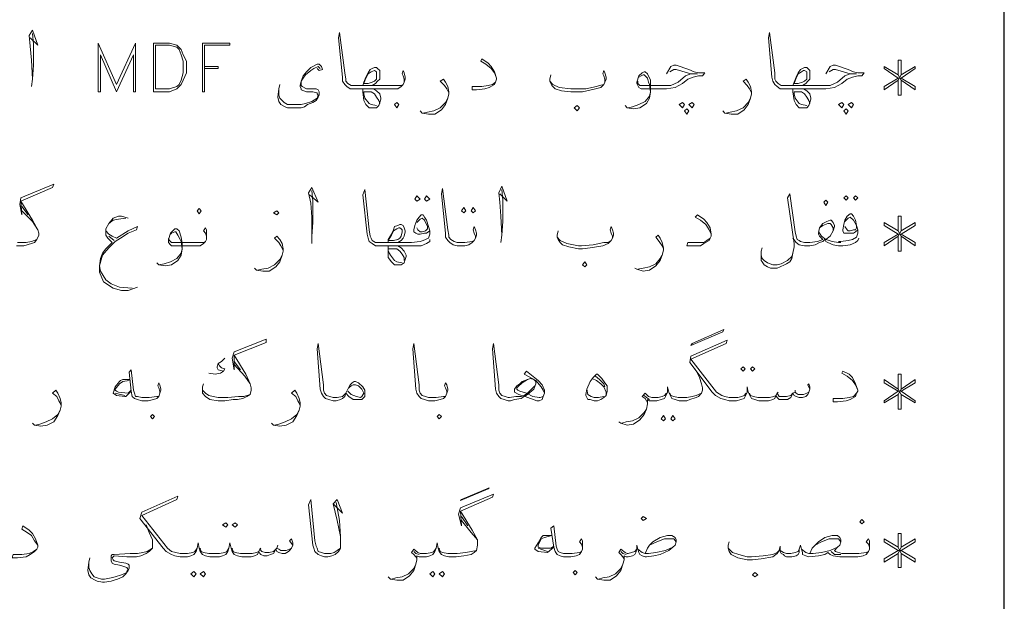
# Model space of a CAD drawing. Header units: metres. Extents: x 5.7 to 89.8, y 4 to 63.5.
# Tile 41 of 60: x 67.9 to 76.9, y 15.5 to 20.8. Entities that reach past the tile are written whole.
import ezdxf

# ---------------------------------------------------------------- set-up
doc = ezdxf.new("R2010")
doc.units = ezdxf.units.M
doc.header["$MEASUREMENT"] = 0
doc.layers.add('PDF7_KADR', color=7, linetype='Continuous')
doc.layers.add('PDF7_textt', color=7, linetype='Continuous')

msp = doc.modelspace()

# ---------------------------------------------------------------- linework, layer by layer
at = {"layer": 'PDF7_KADR', "lineweight": 25}
msp.add_lwpolyline([(76.8506, 4.8317), (76.8506, 62.6574)], dxfattribs=at)
at = {"layer": 'PDF7_textt', "lineweight": 20}
for points in [[(68.0187, 20.6172), (68.0862, 20.5498), (68.038, 20.6846), (68.0091, 20.6365), (68.0187, 20.5401), (68.0284, 20.4149), (68.038, 20.2416), (68.0284, 20.1742)], [(68.038, 20.2416), (68.0476, 20.3668), (68.0476, 20.5594), (68.038, 20.6557)], [(71.4089, 20.2127), (71.4089, 20.2416), (71.3993, 20.2705), (71.3897, 20.2897), (71.3993, 20.3186), (71.4089, 20.2994), (71.4186, 20.2608), (71.4186, 20.2416), (71.4089, 20.2127), (71.3993, 20.1934), (71.38, 20.1742), (71.3511, 20.1549), (71.303, 20.1549), (71.2452, 20.1549), (71.1296, 20.1549), (71.0333, 20.1549), (70.9659, 20.1549), (70.9563, 20.1549), (70.9177, 20.1549), (70.8888, 20.1742), (70.8696, 20.1934), (70.8503, 20.2223), (70.8503, 20.2608), (70.8118, 20.6172), (70.8214, 20.6653), (70.8696, 20.2994), (70.8792, 20.2416), (70.8792, 20.2223), (70.8985, 20.203), (70.9274, 20.1838), (70.9563, 20.1838), (70.9659, 20.1838), (71.0333, 20.1838), (71.1296, 20.1838), (71.2452, 20.1838), (71.3126, 20.1838), (71.38, 20.1838), (71.3993, 20.1934)], [(75.2325, 20.2897), (75.271, 20.3571), (75.2999, 20.3668), (75.3192, 20.3668), (75.4348, 20.3283), (75.4829, 20.309), (75.5214, 20.2994), (75.5792, 20.2994), (75.56, 20.2705), (75.5214, 20.2705), (75.4733, 20.2608), (75.4251, 20.2416), (75.377, 20.203), (75.3096, 20.1645), (75.2325, 20.1549), (75.1458, 20.1549), (75.0303, 20.1549), (74.9339, 20.1549), (74.8569, 20.1549), (74.8184, 20.1549), (74.7895, 20.1742), (74.7702, 20.1934), (74.751, 20.2223), (74.7413, 20.2608), (74.7124, 20.6172), (74.7221, 20.6653), (74.7702, 20.2994), (74.7702, 20.2416), (74.7798, 20.2223), (74.7991, 20.203), (74.828, 20.1838), (74.8569, 20.1838), (74.9339, 20.1838), (75.0303, 20.1838), (75.1458, 20.1838), (75.2036, 20.1838), (75.271, 20.1838), (75.3385, 20.2127), (75.4059, 20.2705), (75.454, 20.2897), (75.5118, 20.2897), (75.454, 20.2897), (75.3192, 20.3283), (75.2999, 20.3283), (75.2614, 20.309)], [(69.5983, 20.3571), (69.7235, 20.3571), (69.7235, 20.3379), (69.5983, 20.3379)], [(70.6481, 20.3379), (70.6288, 20.3571), (70.5903, 20.3379), (70.5614, 20.3186), (70.5132, 20.2801), (70.494, 20.2512), (70.4747, 20.2223), (70.4747, 20.1838), (70.4843, 20.1742), (70.5229, 20.1549), (70.6095, 20.1549), (70.6288, 20.1453), (70.6384, 20.126), (70.6384, 20.0971), (70.6288, 20.0778), (70.6095, 20.0489), (70.5806, 20.0297), (70.5325, 20.0104), (70.5036, 19.9912), (70.4747, 19.9815), (70.4169, 19.9815), (70.3977, 19.9815), (70.3495, 19.9815), (70.3302, 19.9912), (70.2917, 20.0104), (70.2724, 20.0393), (70.2628, 20.0778), (70.2724, 20.1549), (70.2821, 20.1934)], [(70.6192, 20.3379), (70.6384, 20.3186), (70.6673, 20.3283), (70.6577, 20.3571), (70.6384, 20.3764), (70.6192, 20.3764), (70.5806, 20.3571), (70.5614, 20.3475), (70.5229, 20.309), (70.494, 20.2705), (70.4747, 20.2223), (70.4651, 20.1838), (70.4651, 20.1742), (70.4747, 20.1549), (70.4747, 20.1453), (70.5229, 20.126), (70.5806, 20.126), (70.6192, 20.1164), (70.6192, 20.1067), (70.6288, 20.0971), (70.6192, 20.0682), (70.571, 20.0393), (70.5132, 20.0201), (70.4747, 20.0104), (70.4169, 20.0104), (70.388, 20.0104), (70.3495, 20.0104), (70.3206, 20.0297), (70.3013, 20.0489), (70.2821, 20.0682), (70.2724, 20.0971), (70.2724, 20.1549)], [(72.2468, 20.2512), (72.2276, 20.2994), (72.1987, 20.3379), (72.1505, 20.3764), (72.1024, 20.4053), (72.112, 20.4246), (72.1698, 20.386), (72.1987, 20.3571), (72.2276, 20.309), (72.2468, 20.2512), (72.2468, 20.2416), (72.2372, 20.2127), (72.2276, 20.1934), (72.1794, 20.1645), (72.1409, 20.1549), (72.0638, 20.1453), (72.0253, 20.1453), (72.0253, 20.1742), (72.112, 20.1742), (72.1698, 20.1838), (72.2083, 20.1934), (72.2372, 20.2127)], [(73.7878, 20.2897), (73.8264, 20.3571), (73.8553, 20.3668), (73.8745, 20.3668), (73.9901, 20.3283), (74.0382, 20.309), (74.0768, 20.2994), (74.1346, 20.2994), (74.1153, 20.2705), (74.0768, 20.2705), (74.0286, 20.2608), (73.9805, 20.2416), (73.9323, 20.203), (73.8649, 20.1645), (73.7878, 20.1549), (73.7012, 20.1549), (73.5856, 20.1549), (73.5567, 20.1549), (73.5374, 20.1645), (73.5278, 20.1838), (73.5182, 20.203), (73.5182, 20.2127), (73.5374, 20.2705), (73.5663, 20.2994), (73.5856, 20.309), (73.5952, 20.309), (73.6145, 20.2897), (73.6434, 20.2319), (73.6434, 20.1742), (73.6434, 20.126), (73.6337, 20.0682), (73.6048, 20.0201), (73.5471, 19.9815), (73.4893, 19.9719), (73.4315, 19.9815), (73.4122, 20.0008)], [(75.8874, 20.2319), (75.8874, 20.0971), (75.9163, 20.0971), (75.9163, 20.2319), (76.0415, 20.1453), (76.0415, 20.1742), (75.9163, 20.2512), (76.0415, 20.3379), (76.0415, 20.3571), (75.9163, 20.2801), (75.9163, 20.4149), (75.8874, 20.4149), (75.8874, 20.2801), (75.7622, 20.3571), (75.7622, 20.3379), (75.8874, 20.2512), (75.7622, 20.1742), (75.7622, 20.1453), (75.8874, 20.2319), (75.9163, 20.2801)], [(71.0333, 20.1838), (71.0429, 20.2127), (71.0622, 20.2608), (71.0815, 20.2994), (71.1007, 20.3283), (71.12, 20.3379), (71.1393, 20.3475), (71.1585, 20.3475), (71.1681, 20.3379), (71.1874, 20.3186), (71.1874, 20.2897), (71.1874, 20.2801), (71.1874, 20.2416), (71.1681, 20.2223), (71.1489, 20.203), (71.12, 20.1838), (71.0911, 20.1838)], [(73.2292, 20.2127), (73.2292, 20.2416), (73.2196, 20.2705), (73.21, 20.2897), (73.2196, 20.3186), (73.2292, 20.2994), (73.2389, 20.2608), (73.2389, 20.2416), (73.2292, 20.2127), (73.2196, 20.1934), (73.1907, 20.1645), (73.1425, 20.1549), (73.027, 20.126), (72.9596, 20.126), (72.921, 20.126), (72.8343, 20.1356), (72.7766, 20.1549), (72.7477, 20.1838), (72.738, 20.203), (72.7284, 20.2223), (72.7284, 20.2416), (72.738, 20.2801)], [(73.5374, 20.2608), (73.5567, 20.2705), (73.5759, 20.2801), (73.5856, 20.2801), (73.6145, 20.2512), (73.6241, 20.2127), (73.6337, 20.1934), (73.6434, 20.126), (73.6337, 20.0875), (73.5952, 20.0393), (73.5374, 20.0104), (73.4796, 19.9912), (73.4411, 19.9815)], [(73.5278, 20.2223), (73.5278, 20.203), (73.5471, 20.1838), (73.5759, 20.1838), (73.7012, 20.1838), (73.7589, 20.1838), (73.8264, 20.1838), (73.8938, 20.2127), (73.9612, 20.2705), (74.0094, 20.2897), (74.0671, 20.2897), (74.0094, 20.2897), (73.8745, 20.3283), (73.8553, 20.3283), (73.8167, 20.309)], [(74.9339, 20.1838), (74.9436, 20.2127), (74.9628, 20.2608), (74.9821, 20.2994), (75.0014, 20.3283), (75.0206, 20.3379), (75.0399, 20.3475), (75.0592, 20.3475), (75.0688, 20.3379), (75.088, 20.3186), (75.088, 20.2897), (75.088, 20.2801), (75.088, 20.2416), (75.0688, 20.2223), (75.0495, 20.203), (75.0206, 20.1838), (74.9917, 20.1838)], [(75.8874, 20.2801), (75.9163, 20.2319)], [(71.8134, 20.1164), (71.7942, 20.1549), (71.7749, 20.1838), (71.7364, 20.2223), (71.7653, 20.2416), (71.7845, 20.2127), (71.8038, 20.1742), (71.8134, 20.126), (71.8134, 20.1067), (71.8038, 20.0682), (71.7845, 20.0104), (71.746, 19.9623), (71.6882, 19.9237), (71.6304, 19.9237), (71.5727, 19.9334), (71.5534, 19.9526)], [(72.7284, 20.2223), (72.7573, 20.1934), (72.8151, 20.1645), (72.921, 20.1549), (72.9499, 20.1549), (73.0559, 20.1549), (73.1522, 20.1742), (73.1811, 20.1838), (73.2196, 20.1934)], [(74.5583, 20.1164), (74.5391, 20.1549), (74.5198, 20.1838), (74.4813, 20.2223), (74.5102, 20.2416), (74.5294, 20.2127), (74.5487, 20.1742), (74.5583, 20.126), (74.5583, 20.1067), (74.5487, 20.0682), (74.5294, 20.0104), (74.4909, 19.9623), (74.4331, 19.9237), (74.3753, 19.9237), (74.3175, 19.9334), (74.2983, 19.9526)], [(75.9163, 20.2512), (75.8874, 20.2512)], [(71.1296, 20.1549), (71.1585, 20.1356), (71.1874, 20.1067), (71.197, 20.0682), (71.197, 20.0586), (71.1874, 20.0297), (71.1778, 20.0008), (71.1585, 19.9815), (71.1393, 19.9815), (71.12, 19.9815), (71.0911, 19.9815), (71.0622, 20.0104), (71.0429, 20.0489), (71.0333, 20.126), (71.0333, 20.1549)], [(71.1585, 20.0008), (71.1104, 20.0104), (71.0911, 20.0201), (71.0526, 20.0682), (71.0429, 20.1067), (71.0429, 20.126), (71.1104, 20.126), (71.1393, 20.1067), (71.1585, 20.0778), (71.1778, 20.0489), (71.1874, 20.0201)], [(75.0303, 20.1549), (75.0592, 20.1356), (75.088, 20.1067), (75.0977, 20.0682), (75.0977, 20.0586), (75.088, 20.0297), (75.0784, 20.0008), (75.0592, 19.9815), (75.0303, 19.9815), (75.0206, 19.9815), (74.9917, 19.9815), (74.9628, 20.0104), (74.9436, 20.0489), (74.9339, 20.126), (74.9339, 20.1549)], [(75.0592, 20.0008), (75.011, 20.0104), (74.9917, 20.0201), (74.9532, 20.0682), (74.9436, 20.1067), (74.9436, 20.126), (75.011, 20.126), (75.0399, 20.1067), (75.0592, 20.0778), (75.0784, 20.0489), (75.088, 20.0201)], [(71.5823, 19.9334), (71.6208, 19.943), (71.6786, 19.9526), (71.7364, 19.9815), (71.7845, 20.0297), (71.8038, 20.0682)], [(74.3272, 19.9334), (74.3657, 19.943), (74.4235, 19.9526), (74.4813, 19.9815), (74.5294, 20.0297), (74.5487, 20.0682)], [(67.8935, 18.7295), (67.961, 18.7295), (68.0284, 18.7487), (68.0573, 18.7584), (68.0765, 18.7873), (68.0958, 18.8258), (68.0958, 18.845), (68.0862, 18.8739), (68.038, 18.9606), (67.9321, 19.134), (68.221, 19.2592), (68.2306, 19.2881), (67.9321, 19.1629), (67.9224, 19.1051), (67.9417, 19.0088), (67.9321, 19.134)], [(70.5518, 19.1918), (70.6288, 19.1244), (70.571, 19.2592), (70.5421, 19.211), (70.5614, 19.1147), (70.571, 18.9895), (70.571, 18.8162), (70.571, 18.7487)], [(70.571, 18.8162), (70.5806, 18.9414), (70.5806, 19.134), (70.571, 19.2303)], [(71.6401, 18.7873), (71.6401, 18.768), (71.6112, 18.7487), (71.563, 18.7295), (71.4956, 18.7295), (71.4763, 18.7295), (71.3511, 18.7295), (71.2645, 18.7295), (71.1874, 18.7295), (71.1778, 18.7295), (71.1489, 18.7295), (71.12, 18.7487), (71.0911, 18.768), (71.0815, 18.7969), (71.0718, 18.8354), (71.0333, 19.1918), (71.0526, 19.2399), (71.0911, 18.8739), (71.1007, 18.8162), (71.1104, 18.7969), (71.12, 18.7776), (71.1489, 18.7584), (71.1778, 18.7584), (71.1874, 18.7584), (71.2645, 18.7584), (71.3511, 18.7584), (71.4763, 18.7584)], [(72.0542, 18.7969), (72.0542, 18.8162), (72.0446, 18.845), (72.035, 18.8739), (72.0446, 18.9028), (72.0542, 18.8739), (72.0638, 18.845), (72.0638, 18.8258), (72.0542, 18.7969), (72.0446, 18.7776), (72.0253, 18.7584), (71.9964, 18.7391), (71.9579, 18.7295), (71.9001, 18.7295), (71.8905, 18.7295), (71.852, 18.7391), (71.8231, 18.7584), (71.8038, 18.7776), (71.7845, 18.8065), (71.7845, 18.845), (71.746, 19.2014), (71.7557, 19.2496), (71.8038, 18.8739), (71.8134, 18.8258), (71.8134, 18.8065), (71.8327, 18.7873), (71.8616, 18.768), (71.8905, 18.7584), (71.9001, 18.7584), (71.9579, 18.7584), (72.0253, 18.768), (72.0446, 18.7776)], [(72.2757, 19.2014), (72.3432, 19.134), (72.295, 19.2688), (72.2661, 19.211), (72.2757, 19.1244), (72.2854, 18.9991), (72.295, 18.8258), (72.2854, 18.7584)], [(72.295, 18.8258), (72.3046, 18.951), (72.3046, 19.1436), (72.295, 19.2399)], [(75.3674, 18.7584), (75.3481, 18.7584), (75.2903, 18.768), (75.2614, 18.7776), (75.2325, 18.7873), (75.271, 18.8162), (75.2999, 18.8643), (75.3096, 18.9028), (75.3096, 18.9125), (75.2999, 18.9414), (75.2807, 18.9606), (75.271, 18.9606), (75.2421, 18.951), (75.2036, 18.9317), (75.1747, 18.8932), (75.1651, 18.845), (75.1651, 18.8354), (75.1747, 18.8162), (75.2036, 18.7873), (75.1555, 18.768), (75.088, 18.7584), (75.0784, 18.7584), (75.0399, 18.7584), (75.0014, 18.768), (74.9917, 18.7776), (74.9725, 18.7873), (74.9628, 18.8162), (74.9532, 18.8547), (74.9051, 19.2014), (74.8858, 19.1629), (74.9436, 18.7487), (74.9436, 18.7198), (74.9339, 18.6621), (74.9243, 18.6139), (74.9051, 18.585), (74.8762, 18.5657), (74.8569, 18.5561), (74.8184, 18.5368), (74.7895, 18.5272), (74.7317, 18.5272), (74.7028, 18.5368), (74.6739, 18.5561), (74.6546, 18.585), (74.645, 18.5946), (74.645, 18.6235), (74.645, 18.6428), (74.645, 18.6813), (74.6546, 18.7102)], [(67.9417, 19.0858), (67.9995, 19.0088)], [(67.9417, 19.0473), (68.038, 18.951), (68.0862, 18.8739)], [(75.5214, 18.8739), (75.5022, 18.8547), (75.4829, 18.845), (75.4444, 18.845), (75.4251, 18.845), (75.3962, 18.845), (75.3866, 18.8643), (75.3866, 18.8739), (75.3962, 18.9221), (75.4059, 18.9606), (75.4251, 18.9991), (75.454, 19.0184), (75.4637, 19.0184), (75.4829, 18.9991), (75.5022, 18.9606), (75.5118, 18.9125), (75.5214, 18.8739), (75.5214, 18.845), (75.5118, 18.8065), (75.4733, 18.7873), (75.4348, 18.7776), (75.3674, 18.768), (75.3481, 18.768)], [(68.9048, 18.9799), (68.847, 18.9991), (68.8181, 18.9991), (68.77, 18.9799), (68.7315, 18.9317), (68.7026, 18.8836), (68.7026, 18.845), (68.7026, 18.8258), (68.7218, 18.7969), (68.7603, 18.7584), (68.7026, 18.7006), (68.6737, 18.6621), (68.6544, 18.6139), (68.6448, 18.5465), (68.6448, 18.4887), (68.6833, 18.402), (68.77, 18.3442), (68.847, 18.325), (68.9048, 18.325), (68.9915, 18.3539)], [(68.7026, 18.8836), (68.7315, 18.9317), (68.77, 18.9606), (68.8181, 18.9703), (68.8856, 18.9799)], [(71.6401, 18.8643), (71.6112, 18.845), (71.5919, 18.845), (71.5534, 18.8354), (71.5341, 18.8354), (71.5149, 18.845), (71.4956, 18.8547), (71.4956, 18.8739), (71.5052, 18.9125), (71.5245, 18.9606), (71.5438, 18.9895), (71.563, 19.0088), (71.5823, 19.0088), (71.5919, 18.9895), (71.6112, 18.9606), (71.6304, 18.9028), (71.6401, 18.8643), (71.6401, 18.8354), (71.6304, 18.7969), (71.5823, 18.7776), (71.5534, 18.768), (71.4763, 18.7584), (71.4667, 18.7584)], [(71.5245, 18.9414), (71.5534, 18.9703), (71.5727, 18.9799), (71.5919, 18.9606), (71.6208, 18.9028), (71.6208, 18.8836), (71.6112, 18.8739), (71.6016, 18.8643), (71.5727, 18.8547), (71.5534, 18.8547), (71.5341, 18.8739), (71.5245, 18.8932)], [(74.1923, 18.8354), (74.1731, 18.8739), (74.1442, 18.9221), (74.096, 18.9606), (74.0479, 18.9895), (74.0671, 19.0088), (74.1249, 18.9703), (74.1538, 18.9414), (74.1827, 18.8932), (74.1923, 18.8354), (74.1923, 18.8162), (74.1827, 18.7969), (74.1731, 18.7776), (74.1249, 18.7487), (74.096, 18.7295), (74.0094, 18.7295), (73.9708, 18.7295), (73.9805, 18.7584), (74.0575, 18.7584), (74.1249, 18.7584), (74.1538, 18.7776), (74.1827, 18.7969)], [(75.2999, 18.8643), (75.2999, 18.8932), (75.2807, 18.9221), (75.271, 18.9317), (75.2518, 18.9317), (75.2036, 18.9125), (75.1747, 18.8932)], [(75.4059, 18.951), (75.4348, 18.9799), (75.454, 18.9895), (75.4829, 18.9606), (75.5118, 18.9125), (75.5118, 18.8932), (75.5022, 18.8739), (75.4829, 18.8739), (75.454, 18.8643), (75.4348, 18.8643), (75.4251, 18.8739), (75.4059, 18.9028)], [(75.8874, 18.8162), (75.8874, 18.6813), (75.9163, 18.6813), (75.9163, 18.8162), (76.0415, 18.7295), (76.0415, 18.7584), (75.9163, 18.8354), (76.0415, 18.9125), (76.0415, 18.9414), (75.9163, 18.8643), (75.9163, 18.9991), (75.8874, 18.9991), (75.8874, 18.8643), (75.7622, 18.9414), (75.7622, 18.9125), (75.8874, 18.8354), (75.7622, 18.7584), (75.7622, 18.7295), (75.8874, 18.8162), (75.9163, 18.8643)], [(68.9433, 18.3442), (68.8278, 18.3539), (68.7507, 18.3828), (68.7026, 18.4213), (68.6544, 18.4983), (68.6448, 18.5465), (68.6737, 18.6428), (68.7315, 18.7102), (68.7892, 18.768), (68.8374, 18.7969), (68.9048, 18.845), (68.9819, 18.8739), (68.9915, 18.9028), (68.9048, 18.8643), (68.7989, 18.7969), (68.7603, 18.8162), (68.7315, 18.8354), (68.7026, 18.8643)], [(69.6175, 18.7873), (69.6175, 18.8162), (69.6079, 18.845), (69.5886, 18.8643), (69.6079, 18.8932), (69.6175, 18.8739), (69.6175, 18.8354), (69.6175, 18.8162), (69.6175, 18.7873), (69.6079, 18.768), (69.5886, 18.7487), (69.5597, 18.7295), (69.5116, 18.7295), (69.4538, 18.7295), (69.3286, 18.7295), (69.2997, 18.7295), (69.2901, 18.7391), (69.2708, 18.7584), (69.2708, 18.7776), (69.2708, 18.7873), (69.2901, 18.845), (69.319, 18.8739), (69.3286, 18.8836), (69.3479, 18.8836), (69.3671, 18.8643), (69.3864, 18.8065), (69.396, 18.7487), (69.396, 18.7006), (69.3864, 18.6428), (69.3575, 18.5946), (69.2997, 18.5561), (69.2419, 18.5465), (69.1841, 18.5561), (69.1649, 18.5754)], [(69.2901, 18.8354), (69.2997, 18.845), (69.3286, 18.8547), (69.3382, 18.8547), (69.3575, 18.8258), (69.3767, 18.7873), (69.3864, 18.768), (69.396, 18.7006), (69.3864, 18.6621), (69.3479, 18.6139), (69.2901, 18.585), (69.2323, 18.5657), (69.1841, 18.5561)], [(71.2645, 18.7584), (71.2645, 18.7873), (71.2934, 18.8354), (71.3126, 18.8739), (71.3222, 18.9028), (71.3511, 18.9125), (71.3704, 18.9221), (71.38, 18.9221), (71.3993, 18.9125), (71.4089, 18.8932), (71.4186, 18.8643), (71.4186, 18.8547), (71.4089, 18.8162), (71.3993, 18.7969), (71.38, 18.7776), (71.3511, 18.7584), (71.3222, 18.7584)], [(73.2966, 18.7969), (73.2966, 18.8162), (73.287, 18.845), (73.2774, 18.8739), (73.287, 18.9028), (73.2966, 18.8739), (73.3063, 18.845), (73.3063, 18.8258), (73.2966, 18.7969), (73.287, 18.7776), (73.2581, 18.7487), (73.21, 18.7295), (73.0944, 18.7102), (73.027, 18.7006), (72.9884, 18.7006), (72.9018, 18.7198), (72.844, 18.7391), (72.8247, 18.7584), (72.8055, 18.7873), (72.7958, 18.8065), (72.7958, 18.8258), (72.8055, 18.8643)], [(75.1651, 18.8643), (75.1747, 18.845), (75.194, 18.8162), (75.2325, 18.7873)], [(75.8874, 18.8643), (75.9163, 18.8162)], [(68.0765, 18.7873), (68.0284, 18.768), (67.9802, 18.7584), (67.9032, 18.7584)], [(68.7796, 18.7776), (68.7315, 18.8162)], [(69.2708, 18.7969), (69.2804, 18.7776), (69.2997, 18.7584), (69.3286, 18.7584), (69.4538, 18.7584), (69.5212, 18.7584), (69.5886, 18.7584), (69.6079, 18.768)], [(70.311, 18.6909), (70.2917, 18.7295), (70.2724, 18.7584), (70.2339, 18.7969), (70.2532, 18.8162), (70.2821, 18.7873), (70.3013, 18.7487), (70.311, 18.7006), (70.311, 18.6813), (70.3013, 18.6428), (70.2821, 18.585), (70.2436, 18.5368), (70.1858, 18.4983), (70.128, 18.4983), (70.0702, 18.508), (70.0509, 18.5272)], [(72.7958, 18.8065), (72.8247, 18.7776), (72.8825, 18.7487), (72.9884, 18.7295), (73.0173, 18.7295), (73.1233, 18.7391), (73.2196, 18.7584), (73.2581, 18.7584), (73.287, 18.7776)], [(73.7589, 18.7006), (73.7493, 18.7295), (73.7204, 18.768), (73.6915, 18.8065), (73.7108, 18.8258), (73.73, 18.7969), (73.7493, 18.7584), (73.7589, 18.7102), (73.7589, 18.6909), (73.7493, 18.6428), (73.73, 18.5946), (73.6915, 18.5465), (73.6337, 18.508), (73.5759, 18.4983), (73.5182, 18.5176), (73.4989, 18.5272)], [(75.5311, 18.7969), (75.5214, 18.7776), (75.5022, 18.7584), (75.454, 18.7391), (75.3866, 18.7295), (75.3674, 18.7295), (75.3481, 18.7295), (75.2999, 18.7391), (75.2518, 18.7584), (75.2325, 18.768), (75.2229, 18.7873), (75.2036, 18.768), (75.1747, 18.7584), (75.1362, 18.7391), (75.088, 18.7295), (75.0784, 18.7295), (75.0399, 18.7295), (74.9917, 18.7391), (74.9628, 18.7584), (74.9339, 18.7969)], [(75.9163, 18.8354), (75.8874, 18.8354)], [(71.3511, 18.7295), (71.38, 18.7102), (71.4089, 18.6813), (71.4282, 18.6428), (71.4282, 18.6332), (71.4186, 18.6043), (71.4089, 18.5754), (71.38, 18.5561), (71.3608, 18.5561), (71.3511, 18.5561), (71.3222, 18.5561), (71.2934, 18.585), (71.2645, 18.6235), (71.2645, 18.7006), (71.2645, 18.7295)], [(71.3897, 18.5754), (71.3415, 18.585), (71.3222, 18.5946), (71.2837, 18.6428), (71.2645, 18.6813), (71.2645, 18.7006), (71.3415, 18.7006), (71.3704, 18.6813), (71.3897, 18.6524), (71.4089, 18.6235), (71.4089, 18.5946)], [(74.9339, 18.6621), (74.9243, 18.6332), (74.8858, 18.5946), (74.828, 18.5657), (74.7895, 18.5561), (74.751, 18.5561), (74.7028, 18.5754), (74.6739, 18.5946), (74.6546, 18.6139), (74.645, 18.6428), (74.645, 18.6621)], [(70.0798, 18.508), (70.1183, 18.5176), (70.1761, 18.5272), (70.2339, 18.5561), (70.2821, 18.6043), (70.3013, 18.6428)], [(73.5278, 18.5176), (73.5759, 18.5272), (73.6337, 18.5368), (73.6915, 18.5657), (73.73, 18.6139), (73.7493, 18.6428)], [(69.8679, 17.7375), (69.8679, 17.6026), (69.8487, 17.7086), (69.8679, 17.7664), (70.1569, 17.8819), (70.1569, 17.853), (69.8679, 17.7375), (69.9739, 17.5641), (70.0124, 17.4774), (70.022, 17.4389), (70.022, 17.4196), (70.0124, 17.3811), (69.9835, 17.3618), (69.945, 17.3426), (69.8968, 17.3329), (69.8583, 17.3329), (69.7813, 17.3233), (69.7235, 17.3233), (69.6464, 17.3329), (69.6079, 17.3618), (69.579, 17.3907), (69.579, 17.41), (69.579, 17.4196), (69.579, 17.4485), (69.5886, 17.4774)], [(75.088, 17.4293), (75.0688, 17.4678), (75.0784, 17.4774), (75.088, 17.4485), (75.088, 17.4293), (75.0784, 17.4004), (75.0688, 17.3811), (75.0495, 17.3618), (75.0206, 17.3522), (74.9917, 17.3522), (74.9628, 17.3618), (74.9436, 17.3715), (74.9339, 17.3907), (74.9147, 17.3522), (74.8858, 17.3329), (74.8569, 17.3329), (74.8376, 17.3329), (74.8087, 17.3329), (74.7895, 17.3522), (74.7798, 17.3715), (74.7702, 17.3426), (74.751, 17.3329), (74.7124, 17.3233), (74.6643, 17.3233), (74.6257, 17.3233), (74.5872, 17.3329), (74.5583, 17.3426), (74.5487, 17.3618), (74.5294, 17.4004), (74.5198, 17.4485), (74.5198, 17.4004), (74.5005, 17.3618), (74.4909, 17.3426), (74.462, 17.3329), (74.4235, 17.3233), (74.3753, 17.3233), (74.3561, 17.3233), (74.3175, 17.3329), (74.279, 17.3426), (74.2309, 17.3715), (74.202, 17.4004), (73.9997, 17.67), (74.0094, 17.7278), (74.3368, 17.8723), (74.3272, 17.8434), (74.0094, 17.6989), (74.2405, 17.4004), (74.2887, 17.3715), (74.3175, 17.3618), (74.3561, 17.3522), (74.3753, 17.3522), (74.4331, 17.3522), (74.4716, 17.3618), (74.4909, 17.3715), (74.5102, 17.3907)], [(70.8792, 17.3907), (70.8696, 17.3618), (70.8503, 17.3426), (70.8311, 17.3329), (70.7925, 17.3233), (70.7636, 17.3233), (70.7251, 17.3329), (70.6962, 17.3426), (70.677, 17.3618), (70.6577, 17.3907), (70.6481, 17.4293), (70.6192, 17.7952), (70.6288, 17.8434), (70.677, 17.4678), (70.677, 17.4196), (70.6866, 17.3907), (70.7058, 17.3715), (70.7347, 17.3618), (70.7636, 17.3522), (70.8022, 17.3522), (70.8503, 17.3618), (70.8792, 17.3907), (70.8888, 17.41)], [(71.7942, 17.3907), (71.7942, 17.41), (71.7845, 17.4389), (71.7749, 17.4582), (71.7845, 17.487), (71.7942, 17.4678), (71.8038, 17.4293), (71.8038, 17.4196), (71.7942, 17.3907), (71.7845, 17.3618), (71.7653, 17.3426), (71.7364, 17.3329), (71.6882, 17.3233), (71.6304, 17.3233), (71.5919, 17.3329), (71.563, 17.3426), (71.5438, 17.3618), (71.5245, 17.3907), (71.5149, 17.4293), (71.486, 17.7952), (71.4956, 17.8434), (71.5438, 17.4678), (71.5438, 17.4196), (71.5534, 17.3907), (71.5727, 17.3715), (71.6016, 17.3618), (71.6304, 17.3522), (71.6979, 17.3522), (71.7653, 17.3618), (71.7845, 17.3618)], [(72.6802, 17.3907), (72.6706, 17.4196), (72.6514, 17.4485), (72.6032, 17.5063), (72.4973, 17.5641), (72.5165, 17.593), (72.6225, 17.5063), (72.661, 17.4678), (72.6802, 17.4196), (72.6802, 17.3907), (72.6706, 17.3618), (72.661, 17.3329), (72.6321, 17.3233), (72.6128, 17.3233), (72.5069, 17.3618), (72.4491, 17.3811), (72.4106, 17.4004), (72.4106, 17.4196), (72.4106, 17.4293), (72.4298, 17.4582), (72.4587, 17.4774), (72.478, 17.4967), (72.5261, 17.5159), (72.555, 17.5256), (72.5839, 17.5159), (72.6032, 17.4967), (72.6032, 17.4774), (72.5839, 17.4293), (72.5261, 17.3811), (72.4973, 17.3618), (72.4684, 17.3426), (72.4106, 17.3329), (72.372, 17.3233), (72.3528, 17.3233), (72.3143, 17.3329), (72.2854, 17.3426), (72.2661, 17.3618), (72.2468, 17.3907), (72.2372, 17.4293), (72.2083, 17.7952), (72.2179, 17.8434), (72.2661, 17.4678), (72.2661, 17.4196), (72.2757, 17.3907), (72.295, 17.3715), (72.3239, 17.3618), (72.3528, 17.3522), (72.3624, 17.3522), (72.4202, 17.3618), (72.4684, 17.3618), (72.4973, 17.3715), (72.5261, 17.3907), (72.555, 17.4196), (72.5936, 17.4582)], [(69.7813, 17.7086), (69.7524, 17.6797), (69.7235, 17.6604), (69.7138, 17.6315), (69.7138, 17.6219), (69.7235, 17.6026), (69.7716, 17.593), (69.7427, 17.5737), (69.6946, 17.5641), (69.6368, 17.5737)], [(69.8679, 17.6797), (69.9257, 17.6026)], [(69.1938, 17.3907), (69.1938, 17.41), (69.1841, 17.4389), (69.1745, 17.4582), (69.1841, 17.487), (69.1938, 17.4678), (69.2034, 17.4293), (69.2034, 17.4196), (69.1938, 17.3907), (69.1841, 17.3618), (69.1649, 17.3426), (69.136, 17.3329), (69.0878, 17.3233), (69.03, 17.3233), (68.9915, 17.3329), (68.9626, 17.3426), (68.9433, 17.3618), (68.9337, 17.41), (68.9144, 17.5834), (68.9337, 17.6026), (68.953, 17.4196), (68.9626, 17.3907), (68.9722, 17.3618), (68.9915, 17.3618), (69.03, 17.3522), (69.0974, 17.3522), (69.1649, 17.3618), (69.1841, 17.3618)], [(69.7235, 17.6604), (69.7331, 17.6411), (69.7524, 17.6219), (69.7813, 17.6123), (69.7716, 17.593)], [(69.8679, 17.6508), (69.9642, 17.5448), (70.0124, 17.4774)], [(74.0479, 17.6123), (74.0864, 17.5352), (74.1057, 17.4774), (74.1153, 17.4389), (74.1153, 17.4196), (74.1057, 17.3907), (74.0768, 17.3618), (74.0575, 17.3522), (73.9997, 17.3329), (73.9708, 17.3233), (73.9419, 17.3233), (73.9034, 17.3233), (73.8649, 17.3329), (73.836, 17.3426), (73.8264, 17.3618), (73.8071, 17.4004), (73.7975, 17.4485), (73.7975, 17.4004), (73.7782, 17.3618), (73.7686, 17.3426), (73.7397, 17.3329), (73.7012, 17.3233), (73.653, 17.3233), (73.6337, 17.3233), (73.6145, 17.3329), (73.6145, 17.2944), (73.6048, 17.2463), (73.5856, 17.1981), (73.5471, 17.15), (73.4893, 17.1114), (73.4315, 17.1018), (73.3737, 17.1211), (73.3544, 17.1307)], [(75.5214, 17.4196), (75.5022, 17.4678), (75.4733, 17.5063), (75.4251, 17.5448), (75.377, 17.5737), (75.3866, 17.593), (75.4444, 17.5641), (75.4733, 17.5352), (75.5022, 17.4774), (75.5214, 17.4196), (75.5214, 17.41), (75.5118, 17.3907), (75.5022, 17.3618), (75.454, 17.3329), (75.4155, 17.3233), (75.3385, 17.3137), (75.2999, 17.3137), (75.2999, 17.3426), (75.3866, 17.3426), (75.4444, 17.3522), (75.4829, 17.3618), (75.5118, 17.3907)], [(68.9144, 17.5159), (68.8567, 17.5159), (68.8374, 17.5063), (68.8278, 17.4967), (68.7892, 17.4485), (68.77, 17.3907), (68.7989, 17.3715), (68.8759, 17.3618), (68.8856, 17.3618), (68.9337, 17.41)], [(68.9144, 17.5063), (68.8567, 17.4967), (68.8278, 17.4774), (68.7892, 17.4293), (68.7892, 17.4196), (68.7989, 17.41), (68.8181, 17.4004), (68.9048, 17.3907), (68.9337, 17.4196)], [(72.6706, 17.3618), (72.6417, 17.3522), (72.6321, 17.3522), (72.5743, 17.3618), (72.5165, 17.3907), (72.4587, 17.41), (72.4395, 17.4196), (72.4298, 17.4293), (72.4298, 17.4389), (72.4395, 17.4485), (72.478, 17.487), (72.5261, 17.5159)], [(73.1136, 17.5256), (73.1522, 17.5063), (73.1907, 17.4774), (73.2196, 17.4485), (73.2389, 17.4004), (73.2389, 17.3811)], [(73.1425, 17.5448), (73.1811, 17.5159), (73.2196, 17.4774), (73.2292, 17.4485)], [(75.8874, 17.3811), (75.8874, 17.2463), (75.9163, 17.2463), (75.9163, 17.3811), (76.0415, 17.3041), (76.0415, 17.3233), (75.9163, 17.41), (76.0415, 17.487), (76.0415, 17.5159), (75.9163, 17.4293), (75.9163, 17.5641), (75.8874, 17.5641), (75.8874, 17.4293), (75.7622, 17.5159), (75.7622, 17.487), (75.8874, 17.41), (75.7622, 17.3233), (75.7622, 17.3041), (75.8874, 17.3811), (75.9163, 17.4293)], [(68.298, 17.2848), (68.2788, 17.3233), (68.2595, 17.3618), (68.221, 17.3907), (68.2499, 17.4196), (68.2692, 17.3907), (68.2884, 17.3426), (68.298, 17.3041), (68.298, 17.2752), (68.2884, 17.2366), (68.2692, 17.1885), (68.2306, 17.1307), (68.1728, 17.1018), (68.1151, 17.0922), (68.0573, 17.1018), (68.038, 17.1211)], [(70.0124, 17.3811), (69.9546, 17.3618), (69.9065, 17.3618), (69.8101, 17.3522), (69.7235, 17.3522), (69.6753, 17.3618), (69.6368, 17.3715), (69.6079, 17.3907), (69.579, 17.4196), (69.579, 17.4485)], [(70.4651, 17.2848), (70.4458, 17.3233), (70.4265, 17.3618), (70.388, 17.3907), (70.4169, 17.4196), (70.4362, 17.3907), (70.4554, 17.3426), (70.4651, 17.3041), (70.4651, 17.2752), (70.4554, 17.2366), (70.4362, 17.1885), (70.3977, 17.1307), (70.3399, 17.1018), (70.2821, 17.0922), (70.2243, 17.1018), (70.205, 17.1211)], [(70.9081, 17.4389), (70.9274, 17.4582), (70.9466, 17.4678), (70.9659, 17.4678), (70.9948, 17.4582), (71.0044, 17.4485), (71.0237, 17.4293), (71.0429, 17.3907), (71.0237, 17.3618), (71.014, 17.3522), (70.9755, 17.3618), (70.9274, 17.3811), (70.8985, 17.41)], [(73.2196, 17.3618), (73.1714, 17.3522), (73.1329, 17.3522), (73.104, 17.3618), (73.0751, 17.3811), (73.0655, 17.4293)], [(74.9532, 17.4196), (74.9532, 17.4004)], [(75.8874, 17.4293), (75.9163, 17.3811)], [(75.9163, 17.41), (75.8874, 17.41)], [(68.8759, 17.3715), (68.7892, 17.3907)], [(73.7878, 17.3907), (73.7686, 17.3715), (73.7493, 17.3618), (73.7108, 17.3522), (73.653, 17.3522), (73.6241, 17.3618), (73.5952, 17.3907), (73.5663, 17.3618), (73.5952, 17.3426), (73.6048, 17.3233), (73.6145, 17.3041)], [(73.6337, 17.3329), (73.6048, 17.3522), (73.5856, 17.3715)], [(74.1057, 17.3907), (74.0575, 17.3715), (74.019, 17.3618), (73.9708, 17.3522), (73.9419, 17.3522), (73.8938, 17.3522), (73.8553, 17.3618), (73.8264, 17.3715), (73.8167, 17.3907)], [(74.5391, 17.3907), (74.5487, 17.3715), (74.5776, 17.3618), (74.6161, 17.3522), (74.6643, 17.3522), (74.7221, 17.3522), (74.7606, 17.3618), (74.7798, 17.3715), (74.7895, 17.3907), (74.8087, 17.3618), (74.8376, 17.3618), (74.8762, 17.3618), (74.9147, 17.3715), (74.9339, 17.3907), (74.9532, 17.4004), (74.9628, 17.3907), (74.9821, 17.3811), (75.0303, 17.3811), (75.0592, 17.3907), (75.0784, 17.4004)], [(74.7991, 17.4004), (74.7895, 17.3907)], [(68.0669, 17.1018), (68.1054, 17.1114), (68.1632, 17.1307), (68.221, 17.1596), (68.2692, 17.1981), (68.2884, 17.2366)], [(70.2339, 17.1018), (70.2724, 17.1114), (70.3302, 17.1307), (70.388, 17.1596), (70.4362, 17.1981), (70.4554, 17.2366)], [(73.3833, 17.1211), (73.4218, 17.1307), (73.4796, 17.1403), (73.5374, 17.1692), (73.5856, 17.2174), (73.6048, 17.2463)], [(70.3977, 16.0135), (70.3688, 16.052), (70.388, 16.0713), (70.3977, 16.0327), (70.3977, 16.0135), (70.388, 15.9846), (70.3688, 15.9653), (70.3591, 15.9557), (70.3302, 15.9364), (70.3013, 15.9364), (70.2724, 15.9461), (70.2532, 15.9557), (70.2436, 15.975), (70.2243, 15.9364), (70.1954, 15.9268), (70.1665, 15.9172), (70.1376, 15.9172), (70.1087, 15.9268), (70.0991, 15.9364), (70.0895, 15.9557), (70.0798, 15.9268), (70.0509, 15.9172), (70.022, 15.9075), (69.9739, 15.9075), (69.9354, 15.9075), (69.8968, 15.9172), (69.8679, 15.9268), (69.8487, 15.9557), (69.839, 15.9846), (69.8294, 16.0327), (69.8198, 15.9846), (69.8101, 15.9557), (69.7909, 15.9268), (69.762, 15.9172), (69.7331, 15.9075), (69.6849, 15.9075), (69.6464, 15.9075), (69.6079, 15.9172), (69.579, 15.9268), (69.5597, 15.9557), (69.5501, 15.9846), (69.5405, 16.0327), (69.5308, 15.9846), (69.5212, 15.9557), (69.5019, 15.9268), (69.4731, 15.9172), (69.4442, 15.9075), (69.396, 15.9075), (69.3767, 15.9075), (69.3286, 15.9172), (69.2997, 15.9268), (69.2515, 15.9557), (69.2226, 15.9846), (69.0108, 16.2543), (69.03, 16.312), (69.3575, 16.4565), (69.3479, 16.4276), (69.03, 16.2831), (69.2612, 15.9846), (69.2997, 15.9557), (69.3382, 15.9461), (69.3767, 15.9364), (69.396, 15.9364), (69.4442, 15.9364), (69.4923, 15.9461), (69.5116, 15.9557), (69.5308, 15.9846)], [(71.2645, 15.7245), (71.2837, 15.7053), (71.3415, 15.6956), (71.3993, 15.6956), (71.4571, 15.7342), (71.4956, 15.7823), (71.5149, 15.8401), (71.5245, 15.8786), (71.5245, 15.9172), (71.5438, 15.9075), (71.563, 15.9075), (71.6112, 15.9075), (71.6401, 15.9172), (71.669, 15.9268), (71.6882, 15.9557), (71.6979, 15.9846), (71.7075, 16.0327), (71.7171, 15.9846), (71.7268, 15.9557), (71.746, 15.9268), (71.7749, 15.9172), (71.8134, 15.9075), (71.852, 15.9075), (71.8809, 15.9075), (71.9483, 15.9172), (72.0157, 15.9268), (72.0446, 15.9461), (72.0638, 15.9653), (72.0735, 16.0135), (72.0735, 16.0231), (72.0735, 16.0616), (72.0253, 16.1483), (71.9194, 16.3217), (72.2083, 16.4469), (72.2179, 16.4758), (71.9194, 16.3506), (71.9001, 16.2928), (71.929, 16.1868), (71.9194, 16.3217)], [(70.7925, 16.3987), (70.8214, 16.235), (70.8311, 16.0905), (70.8311, 16.0327), (70.8311, 15.9846), (70.8118, 15.9557), (70.7829, 15.9268), (70.754, 15.9172), (70.7155, 15.9075), (70.6962, 15.9075), (70.6866, 15.9075), (70.6577, 15.9172), (70.6288, 15.9268), (70.5999, 15.9557), (70.5903, 15.9846), (70.5806, 16.0135), (70.5421, 16.3795), (70.5614, 16.4276), (70.5999, 16.052), (70.6095, 16.0038), (70.6192, 15.9846), (70.6288, 15.9557), (70.6577, 15.9461), (70.6866, 15.9364), (70.6962, 15.9364), (70.7444, 15.9364), (70.7733, 15.9461), (70.8022, 15.9653), (70.8311, 15.9846)], [(70.7636, 16.3891), (70.8503, 16.3024), (70.8022, 16.4276), (70.7636, 16.3891), (70.8022, 16.235), (70.8311, 16.0905)], [(71.929, 16.2735), (71.9868, 16.1868)], [(68.0862, 16.0135), (68.0573, 16.052), (68.0284, 16.1002), (67.9899, 16.129), (67.9417, 16.1579), (67.9513, 16.1868), (68.0091, 16.1483), (68.038, 16.1194), (68.0669, 16.0713), (68.0862, 16.0135), (68.0862, 15.9942), (68.0765, 15.975), (68.0573, 15.9557), (68.0187, 15.9268), (67.9802, 15.9075), (67.9032, 15.8979), (67.855, 15.8979), (67.8646, 15.9268), (67.9417, 15.9268), (68.0091, 15.9364), (68.0476, 15.9557), (68.0765, 15.975)], [(69.0685, 16.1965), (69.0974, 16.129), (69.1263, 16.0616), (69.1263, 16.0231), (69.1263, 16.0038), (69.1263, 15.9846), (69.0974, 15.9557), (69.0685, 15.9364), (69.0204, 15.9172), (68.9819, 15.9075), (68.9626, 15.9075), (68.8952, 15.9075), (68.7796, 15.9172), (68.77, 15.9075), (68.7603, 15.8979), (68.77, 15.8786), (68.7796, 15.869), (68.8278, 15.8594), (68.8856, 15.8497), (68.9048, 15.8401), (68.9144, 15.8305), (68.9144, 15.8016), (68.9048, 15.7823), (68.8856, 15.7534), (68.8567, 15.7245), (68.8085, 15.7053), (68.7796, 15.6956), (68.7507, 15.686), (68.6929, 15.6764), (68.6737, 15.6764), (68.6255, 15.686), (68.6062, 15.6956), (68.5677, 15.7149), (68.5485, 15.7438), (68.5388, 15.7823), (68.5485, 15.8594), (68.5581, 15.8979)], [(71.929, 16.235), (72.0157, 16.129), (72.0735, 16.0616)], [(73.027, 15.975), (73.027, 15.9942), (73.0173, 16.0231), (72.9981, 16.0424), (73.0173, 16.0713), (73.027, 16.052), (73.027, 16.0135), (73.027, 16.0038), (73.027, 15.975), (73.0173, 15.9557), (72.9981, 15.9268), (72.9692, 15.9172), (72.921, 15.9075), (72.8632, 15.9075), (72.8536, 15.9075), (72.8247, 15.9172), (72.7958, 15.9268), (72.7766, 15.9557), (72.7669, 15.9942), (72.738, 16.1676), (72.7669, 16.1868), (72.7862, 16.0038), (72.7958, 15.975), (72.8055, 15.9557), (72.8247, 15.9461), (72.8536, 15.9364), (72.8632, 15.9364), (72.9307, 15.9364), (72.9981, 15.9461), (73.0173, 15.9557)], [(72.7669, 15.9942), (72.7091, 15.9461), (72.6225, 15.9557), (72.5936, 15.975), (72.5936, 15.9846), (72.6225, 16.0327), (72.6514, 16.0809), (72.6706, 16.1002), (72.6899, 16.1002), (72.7477, 16.1002), (72.6802, 16.0809), (72.6514, 16.0713), (72.6225, 16.0135), (72.6225, 15.9942), (72.6514, 15.9846), (72.738, 15.9846), (72.7669, 16.0038)], [(73.5952, 15.9364), (73.6145, 15.9846), (73.6337, 16.0135), (73.6626, 16.0424), (73.73, 16.0809), (73.7975, 16.1002), (73.836, 16.1002), (73.8649, 16.0809), (73.8745, 16.0616), (73.8745, 16.0424), (73.8649, 16.0135), (73.8456, 15.9942), (73.8071, 15.9653), (73.73, 15.9268), (73.6723, 15.9172), (73.6048, 15.9075), (73.5952, 15.9075), (73.5663, 15.9172), (73.5471, 15.9268), (73.5374, 15.9461), (73.5278, 15.975), (73.5182, 16.0135), (73.5182, 15.975), (73.5085, 15.9461), (73.4989, 15.9268), (73.4796, 15.9172), (73.4411, 15.9075), (73.4218, 15.9075), (73.4026, 15.9172), (73.4026, 15.8786), (73.393, 15.8401), (73.3737, 15.7823), (73.3352, 15.7342), (73.2774, 15.6956), (73.2196, 15.6956), (73.1618, 15.7053), (73.1425, 15.7245)], [(73.6337, 16.0135), (73.7012, 16.0424), (73.7686, 16.0713), (73.7975, 16.0713), (73.8071, 16.0713), (73.8553, 16.0713), (73.8745, 16.0424)], [(75.6274, 15.975), (75.6274, 15.9942), (75.6178, 16.0231), (75.5985, 16.0424), (75.6178, 16.0713), (75.6274, 16.052), (75.6274, 16.0135), (75.6274, 16.0038), (75.6274, 15.975), (75.6178, 15.9557), (75.5985, 15.9268), (75.5696, 15.9172), (75.5214, 15.9075), (75.4637, 15.9075), (75.3577, 15.9075), (75.2999, 15.9172), (75.271, 15.9268), (75.2518, 15.9461), (75.2229, 15.9268), (75.1651, 15.9172), (75.0784, 15.9075), (75.0495, 15.9172), (75.0206, 15.9268), (75.0206, 15.9461), (75.011, 15.975), (75.0014, 16.0135), (74.9917, 15.975), (74.9917, 15.9461), (74.9821, 15.9268), (74.9628, 15.9172), (74.9243, 15.9075), (74.8858, 15.9075), (74.8762, 15.9075), (74.8569, 15.9172), (74.8473, 15.9268), (74.828, 15.9364), (74.8184, 15.9557), (74.8184, 16.0038), (74.8087, 15.9653), (74.7895, 15.9364), (74.7798, 15.9268), (74.751, 15.9075), (74.645, 15.8883), (74.568, 15.8786), (74.5198, 15.8786), (74.4331, 15.8979), (74.3753, 15.9268), (74.3561, 15.9557), (74.3464, 15.9846), (74.3464, 16.0135), (74.3561, 16.0424)], [(75.088, 15.9364), (75.1073, 15.9846), (75.1362, 16.0135), (75.1651, 16.0424), (75.2229, 16.0809), (75.2903, 16.1002), (75.3385, 16.1002), (75.3577, 16.0809), (75.3674, 16.0616), (75.3674, 16.0424), (75.3577, 16.0135), (75.3385, 15.9942), (75.3096, 15.9653), (75.3192, 15.9557), (75.377, 15.9364), (75.4637, 15.9364), (75.5311, 15.9364), (75.5985, 15.9461), (75.6178, 15.9557)], [(75.1362, 16.0135), (75.194, 16.0424), (75.2614, 16.0713), (75.2903, 16.0713), (75.3096, 16.0713), (75.3481, 16.0713), (75.3674, 16.0424)], [(75.8874, 15.9364), (75.8874, 15.8112), (75.9163, 15.8112), (75.9163, 15.9364), (76.0415, 15.8594), (76.0415, 15.8883), (75.9163, 15.9653), (76.0415, 16.0424), (76.0415, 16.0713), (75.9163, 15.9942), (75.9163, 16.1194), (75.8874, 16.1194), (75.8874, 15.9942), (75.7622, 16.0713), (75.7622, 16.0424), (75.8874, 15.9653), (75.7622, 15.8883), (75.7622, 15.8594), (75.8874, 15.9364), (75.9163, 15.9942)], [(69.1263, 15.9846), (69.0782, 15.9557), (69.0397, 15.9461), (68.9915, 15.9364), (68.9626, 15.9364), (68.9241, 15.9364), (68.7796, 15.9268), (68.7603, 15.9268), (68.7507, 15.9172), (68.7507, 15.8979), (68.7507, 15.8883), (68.7507, 15.869), (68.7603, 15.8497), (68.7796, 15.8401), (68.8278, 15.8305), (68.8567, 15.8209), (68.8952, 15.8112), (68.9048, 15.792), (68.8952, 15.7727), (68.8952, 15.7631), (68.847, 15.7438), (68.7892, 15.7245), (68.7507, 15.7149), (68.6929, 15.7053), (68.664, 15.7053), (68.6255, 15.7149), (68.5966, 15.7245), (68.5774, 15.7534), (68.5581, 15.7823), (68.5485, 15.8112), (68.5485, 15.8594)], [(69.8198, 15.9846), (69.8005, 15.9557), (69.7813, 15.9461), (69.7331, 15.9364), (69.6849, 15.9364), (69.6368, 15.9364), (69.5886, 15.9461), (69.5694, 15.9557), (69.5597, 15.9846)], [(69.8487, 15.9846), (69.8583, 15.9557), (69.8776, 15.9461), (69.9257, 15.9364), (69.9739, 15.9364), (70.0317, 15.9364), (70.0702, 15.9461), (70.0895, 15.9557), (70.0991, 15.975), (70.1183, 15.9557), (70.1472, 15.9461), (70.1858, 15.9461), (70.2243, 15.9557), (70.2436, 15.975), (70.2532, 15.9846), (70.2724, 15.975), (70.2917, 15.9653), (70.3399, 15.9653), (70.3688, 15.975), (70.388, 15.9846)], [(70.1087, 15.9846), (70.0991, 15.975)], [(70.2628, 16.0135), (70.2532, 15.9846)], [(71.6979, 15.9846), (71.6786, 15.9557), (71.6593, 15.9461), (71.6112, 15.9364), (71.563, 15.9364), (71.5534, 15.9364), (71.5341, 15.9461), (71.4956, 15.975), (71.4763, 15.9461), (71.4956, 15.9268), (71.5149, 15.9075), (71.5245, 15.8883)], [(72.0638, 15.9653), (72.0157, 15.9557), (71.9675, 15.9461), (71.8905, 15.9364), (71.852, 15.9364), (71.8038, 15.9364), (71.7557, 15.9461), (71.7364, 15.9557), (71.7268, 15.9846)], [(72.7091, 15.9557), (72.6225, 15.9846)], [(73.5278, 15.975), (73.5663, 15.9461), (73.5952, 15.9364), (73.6241, 15.9364), (73.6915, 15.9461), (73.7782, 15.9653), (73.8456, 15.9942)], [(74.3464, 15.9846), (74.385, 15.9461), (74.4428, 15.9268), (74.5198, 15.9075), (74.5583, 15.9075), (74.6643, 15.9172), (74.751, 15.9268), (74.7895, 15.9461), (74.8087, 15.9653)], [(75.011, 15.975), (75.0495, 15.9461), (75.0784, 15.9364), (75.1169, 15.9364), (75.194, 15.9461), (75.271, 15.9653), (75.3385, 15.9942)], [(75.8874, 15.9942), (75.9163, 15.9364)], [(71.5438, 15.9268), (71.5149, 15.9364), (71.4956, 15.9557)], [(73.4026, 15.8883), (73.393, 15.9075), (73.3737, 15.9268), (73.3544, 15.9461), (73.3737, 15.975), (73.4122, 15.9461), (73.4315, 15.9364), (73.4411, 15.9364), (73.47, 15.9461), (73.4989, 15.9557), (73.5182, 15.975)], [(73.4218, 15.9268), (73.393, 15.9364), (73.3737, 15.9557)], [(74.8184, 15.9653), (74.8473, 15.9461), (74.8762, 15.9364), (74.8858, 15.9364), (74.9147, 15.9364), (74.9532, 15.9461), (74.9821, 15.9557), (74.9917, 15.975)], [(75.3674, 15.9268), (75.3096, 15.9268), (75.2807, 15.9557)], [(75.9163, 15.9653), (75.8874, 15.9653)], [(71.2934, 15.7053), (71.3319, 15.7149), (71.3897, 15.7245), (71.4475, 15.7534), (71.4956, 15.8016), (71.5149, 15.8401)], [(73.1714, 15.7053), (73.21, 15.7149), (73.2677, 15.7245), (73.3255, 15.7534), (73.3737, 15.8016), (73.393, 15.8401)]]:
    msp.add_lwpolyline(points, dxfattribs=at)
for points in [[(68.9722, 20.569), (68.7989, 20.1934), (68.6351, 20.569), (68.6351, 20.126), (68.6544, 20.126), (68.6544, 20.4631), (68.7989, 20.126), (68.953, 20.4631), (68.953, 20.126), (68.9722, 20.126)], [(69.136, 20.126), (69.2804, 20.126), (69.3479, 20.1549), (69.3864, 20.1934), (69.4056, 20.2319), (69.4345, 20.2994), (69.4345, 20.4053), (69.4056, 20.4631), (69.3864, 20.5112), (69.3479, 20.5498), (69.2804, 20.569), (69.136, 20.569)], [(69.1552, 20.1549), (69.2804, 20.1549), (69.3479, 20.1742), (69.3671, 20.1934), (69.3864, 20.2319), (69.4056, 20.2994), (69.4056, 20.4053), (69.3864, 20.4631), (69.3671, 20.5112), (69.3479, 20.5305), (69.2804, 20.5498), (69.1552, 20.5498)], [(69.8294, 20.569), (69.579, 20.569), (69.579, 20.126), (69.5983, 20.126), (69.5983, 20.5498), (69.8294, 20.5498)], [(71.0429, 20.203), (71.0622, 20.2512), (71.0815, 20.2897), (71.1104, 20.309), (71.1393, 20.3186), (71.1585, 20.309), (71.1585, 20.2994), (71.1585, 20.2801), (71.1585, 20.2416), (71.1393, 20.2223), (71.12, 20.2127), (71.0815, 20.203)], [(74.9436, 20.203), (74.9628, 20.2512), (74.9821, 20.2897), (75.011, 20.309), (75.0303, 20.3186), (75.0399, 20.3186), (75.0592, 20.309), (75.0592, 20.2994), (75.0592, 20.2801), (75.0592, 20.2416), (75.0399, 20.2223), (75.0206, 20.2127), (74.9821, 20.203)], [(71.3415, 19.9815), (71.3608, 20.0104), (71.3415, 20.0297), (71.3222, 20.0104)], [(72.9788, 19.9526), (72.9981, 19.9815), (72.9788, 20.0008), (72.9499, 19.9815)], [(73.9323, 20.0297), (73.9516, 20.0104), (73.9323, 19.9815), (73.9034, 20.0104)], [(74.019, 20.0297), (74.0382, 20.0104), (74.019, 19.9815), (73.9901, 20.0104)], [(75.377, 20.0297), (75.3962, 20.0104), (75.377, 19.9815), (75.3481, 20.0104)], [(75.4637, 20.0297), (75.4829, 20.0104), (75.4637, 19.9815), (75.4348, 20.0104)], [(73.9708, 19.9719), (73.9901, 19.9526), (73.9708, 19.9237), (73.9516, 19.9526)], [(75.4155, 19.9719), (75.4348, 19.9526), (75.4155, 19.9237), (75.3962, 19.9526)], [(71.5245, 19.1821), (71.5534, 19.1532), (71.5245, 19.134), (71.5052, 19.1532)], [(71.6112, 19.1821), (71.6401, 19.1532), (71.6112, 19.134), (71.5919, 19.1532)], [(75.2325, 19.0955), (75.2518, 19.1244), (75.2325, 19.1436), (75.2133, 19.1244)], [(75.4155, 19.1821), (75.4348, 19.1629), (75.4155, 19.1436), (75.3962, 19.1629)], [(75.5022, 19.1821), (75.5214, 19.1629), (75.5022, 19.1436), (75.4829, 19.1629)], [(69.5501, 19.0184), (69.5694, 19.0473), (69.5501, 19.0666), (69.5308, 19.0473)], [(70.2532, 19.0088), (70.2724, 19.028), (70.2532, 19.0473), (70.2243, 19.028)], [(71.9483, 19.0762), (71.9675, 19.0473), (71.9483, 19.028), (71.929, 19.0473)], [(72.035, 19.0762), (72.0542, 19.0473), (72.035, 19.028), (72.0157, 19.0473)], [(71.2645, 18.7776), (71.2934, 18.8258), (71.3126, 18.8643), (71.3415, 18.8836), (71.3608, 18.8932), (71.3704, 18.8932), (71.38, 18.8836), (71.3897, 18.8739), (71.3897, 18.8547), (71.38, 18.8162), (71.3704, 18.7969), (71.3511, 18.7873), (71.3126, 18.7776)], [(73.0462, 18.5368), (73.0655, 18.5561), (73.0462, 18.585), (73.027, 18.5561)], [(74.019, 17.8434), (74.3079, 17.9686), (74.2983, 17.9493), (74.0094, 17.8241)], [(74.4813, 17.6315), (74.5005, 17.6123), (74.4813, 17.593), (74.462, 17.6123)], [(74.568, 17.6315), (74.5872, 17.6123), (74.568, 17.593), (74.5487, 17.6123)], [(73.1522, 17.5641), (73.1618, 17.5641), (73.2003, 17.5256), (73.2292, 17.487), (73.2485, 17.4582), (73.2485, 17.4293), (73.2485, 17.41), (73.2389, 17.3715), (73.2196, 17.3522), (73.1907, 17.3329), (73.1618, 17.3233), (73.1329, 17.3233), (73.0944, 17.3329), (73.0751, 17.3329), (73.0655, 17.3522), (73.0559, 17.3715), (73.0559, 17.3811), (73.0655, 17.4293), (73.0944, 17.4967), (73.1233, 17.5352)], [(70.8792, 17.3907), (70.8985, 17.4293), (70.9177, 17.4678), (70.937, 17.487), (70.9563, 17.4967), (70.9659, 17.4967), (70.9948, 17.487), (71.0333, 17.4485), (71.0526, 17.4196), (71.0526, 17.3907), (71.0526, 17.3618), (71.0333, 17.3426), (71.0237, 17.3329), (70.9948, 17.3329), (70.9659, 17.3329), (70.9466, 17.3329), (70.9081, 17.3618)], [(69.1263, 17.1596), (69.1456, 17.1789), (69.1263, 17.1981), (69.1071, 17.1789)], [(71.7268, 17.1596), (71.746, 17.1789), (71.7268, 17.1981), (71.7075, 17.1789)], [(73.7589, 17.1885), (73.7782, 17.1596), (73.7589, 17.1403), (73.7397, 17.1596)], [(73.8456, 17.1885), (73.8649, 17.1596), (73.8456, 17.1403), (73.8264, 17.1596)], [(71.929, 16.4276), (72.1794, 16.5336), (72.1698, 16.5239), (71.9194, 16.418)], [(73.5759, 16.235), (73.6048, 16.2543), (73.5759, 16.2735), (73.5567, 16.2543)], [(69.7909, 16.2157), (69.8101, 16.1965), (69.7909, 16.1772), (69.762, 16.1965)], [(69.8776, 16.2157), (69.8968, 16.1965), (69.8776, 16.1772), (69.8487, 16.1965)], [(75.56, 16.2061), (75.5792, 16.2254), (75.56, 16.2446), (75.5407, 16.2254)], [(69.5019, 15.7727), (69.5212, 15.7534), (69.5019, 15.7245), (69.4731, 15.7534)], [(69.5886, 15.7727), (69.6079, 15.7534), (69.5886, 15.7245), (69.5597, 15.7534)], [(71.669, 15.7727), (71.6882, 15.7534), (71.669, 15.7245), (71.6401, 15.7534)], [(71.7557, 15.7727), (71.7749, 15.7534), (71.7557, 15.7245), (71.7268, 15.7534)], [(72.9596, 15.7438), (72.9788, 15.7631), (72.9596, 15.7823), (72.9403, 15.7631)], [(74.5872, 15.7245), (74.6161, 15.7438), (74.5872, 15.7631), (74.568, 15.7438)]]:
    msp.add_lwpolyline(points, close=True, dxfattribs=at)

doc.saveas('drawing.dxf')
